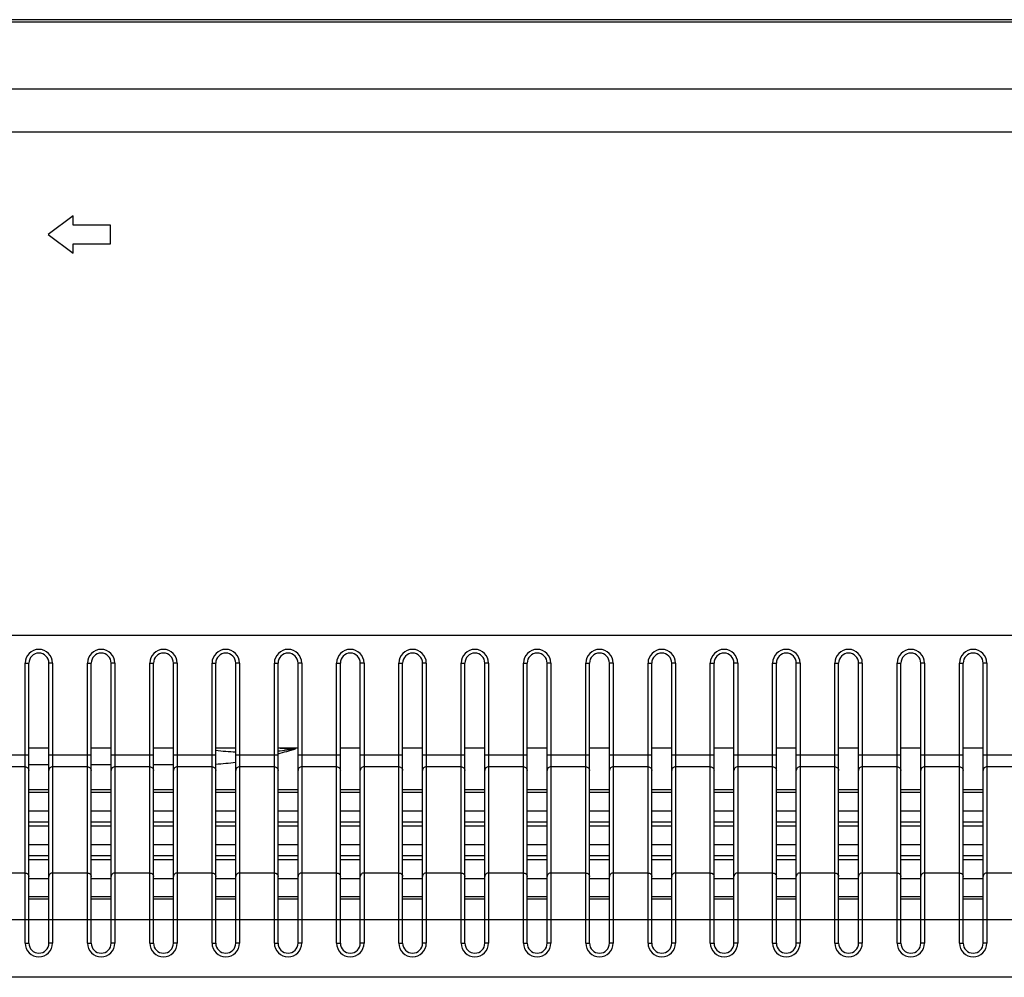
# Model space of a CAD drawing. Header units: millimetres. Extents: x -9020 to -2602, y 1105 to 6065.
# Tile 30 of 80: x -7243 to -7164, y 3379 to 3456. Entities that reach past the tile are written whole.
import ezdxf

# ---------------------------------------------------------------- set-up
doc = ezdxf.new("R2010")
doc.units = ezdxf.units.MM
doc.header["$LTSCALE"] = 65.395
doc.layers.get('0').update_dxf_attribs({"linetype": 'CONTINUOUS'})

msp = doc.modelspace()

# ---------------------------------------------------------------- linework, layer by layer
at = {"color": 7, "linetype": 'Continuous'}
for p, q in [((-6186.602, 3456.02), (-7633.352, 3456.02)), ((-6186.699, 3455.82), (-7633.255, 3455.82)), ((-6192.068, 3450.451), (-7627.886, 3450.451)), ((-6192.068, 3446.987), (-7627.886, 3446.987)), ((-7238.727, 3440.27), (-7240.727, 3438.77)), ((-7238.727, 3439.52), (-7238.727, 3440.27)), ((-7235.727, 3439.52), (-7238.727, 3439.52)), ((-7235.727, 3438.02), (-7235.727, 3439.52)), ((-7240.727, 3438.77), (-7238.727, 3437.27)), ((-7238.727, 3437.27), (-7238.727, 3438.02)), ((-7238.727, 3438.02), (-7235.727, 3438.02)), ((-7242.577, 3381.85), (-7242.577, 3404.35)), ((-7242.577, 3404.35), (-7242.277, 3404.35)), ((-7242.277, 3381.85), (-7242.277, 3404.35)), ((-7240.677, 3381.85), (-7240.677, 3404.35)), ((-7240.377, 3404.35), (-7240.677, 3404.35)), ((-7240.377, 3404.35), (-7240.377, 3381.85)), ((-7237.577, 3381.85), (-7237.577, 3404.35)), ((-7237.577, 3404.35), (-7237.277, 3404.35)), ((-7237.277, 3381.85), (-7237.277, 3404.35)), ((-7235.677, 3381.85), (-7235.677, 3404.35)), ((-7235.377, 3404.35), (-7235.677, 3404.35)), ((-7235.377, 3404.35), (-7235.377, 3381.85)), ((-7232.577, 3381.85), (-7232.577, 3404.35)), ((-7232.577, 3404.35), (-7232.277, 3404.35)), ((-7232.277, 3381.85), (-7232.277, 3404.35)), ((-7230.677, 3381.85), (-7230.677, 3404.35)), ((-7230.377, 3404.35), (-7230.677, 3404.35)), ((-7230.377, 3404.35), (-7230.377, 3381.85)), ((-7227.577, 3381.85), (-7227.577, 3404.35)), ((-7227.577, 3404.35), (-7227.277, 3404.35)), ((-7227.277, 3381.85), (-7227.277, 3404.35)), ((-7225.677, 3381.85), (-7225.677, 3404.35)), ((-7225.377, 3404.35), (-7225.677, 3404.35)), ((-7225.377, 3404.35), (-7225.377, 3381.85)), ((-7222.577, 3381.85), (-7222.577, 3404.35)), ((-7222.577, 3404.35), (-7222.277, 3404.35)), ((-7222.277, 3381.85), (-7222.277, 3404.35)), ((-7220.677, 3381.85), (-7220.677, 3404.35)), ((-7220.377, 3404.35), (-7220.677, 3404.35)), ((-7220.377, 3404.35), (-7220.377, 3381.85)), ((-7217.577, 3381.85), (-7217.577, 3404.35)), ((-7217.577, 3404.35), (-7217.277, 3404.35)), ((-7217.277, 3381.85), (-7217.277, 3404.35)), ((-7215.677, 3381.85), (-7215.677, 3404.35)), ((-7215.377, 3404.35), (-7215.677, 3404.35)), ((-7215.377, 3404.35), (-7215.377, 3381.85)), ((-7212.577, 3381.85), (-7212.577, 3404.35)), ((-7212.577, 3404.35), (-7212.277, 3404.35)), ((-7212.277, 3381.85), (-7212.277, 3404.35)), ((-7210.677, 3381.85), (-7210.677, 3404.35)), ((-7210.377, 3404.35), (-7210.677, 3404.35)), ((-7210.377, 3404.35), (-7210.377, 3381.85)), ((-7207.577, 3381.85), (-7207.577, 3404.35)), ((-7207.577, 3404.35), (-7207.277, 3404.35)), ((-7207.277, 3381.85), (-7207.277, 3404.35)), ((-7205.677, 3381.85), (-7205.677, 3404.35)), ((-7205.377, 3404.35), (-7205.677, 3404.35)), ((-7205.377, 3404.35), (-7205.377, 3381.85)), ((-7202.577, 3381.85), (-7202.577, 3404.35)), ((-7202.577, 3404.35), (-7202.277, 3404.35)), ((-7202.277, 3381.85), (-7202.277, 3404.35)), ((-7200.677, 3381.85), (-7200.677, 3404.35)), ((-7200.377, 3404.35), (-7200.677, 3404.35)), ((-7200.377, 3404.35), (-7200.377, 3381.85)), ((-7197.577, 3381.85), (-7197.577, 3404.35)), ((-7197.577, 3404.35), (-7197.277, 3404.35)), ((-7197.277, 3381.85), (-7197.277, 3404.35)), ((-7195.677, 3381.85), (-7195.677, 3404.35)), ((-7195.377, 3404.35), (-7195.677, 3404.35)), ((-7195.377, 3404.35), (-7195.377, 3381.85)), ((-7192.577, 3381.85), (-7192.577, 3404.35)), ((-7192.577, 3404.35), (-7192.277, 3404.35)), ((-7192.277, 3381.85), (-7192.277, 3404.35)), ((-7190.677, 3381.85), (-7190.677, 3404.35)), ((-7190.377, 3404.35), (-7190.677, 3404.35)), ((-7190.377, 3404.35), (-7190.377, 3381.85)), ((-7187.577, 3381.85), (-7187.577, 3404.35)), ((-7187.577, 3404.35), (-7187.277, 3404.35)), ((-7187.277, 3381.85), (-7187.277, 3404.35)), ((-7185.677, 3381.85), (-7185.677, 3404.35)), ((-7185.377, 3404.35), (-7185.677, 3404.35)), ((-7185.377, 3404.35), (-7185.377, 3381.85)), ((-7182.577, 3381.85), (-7182.577, 3404.35)), ((-7182.577, 3404.35), (-7182.277, 3404.35)), ((-7182.277, 3381.85), (-7182.277, 3404.35)), ((-7180.677, 3381.85), (-7180.677, 3404.35)), ((-7180.377, 3404.35), (-7180.677, 3404.35)), ((-7180.377, 3404.35), (-7180.377, 3381.85)), ((-7177.577, 3381.85), (-7177.577, 3404.35)), ((-7177.577, 3404.35), (-7177.277, 3404.35)), ((-7177.277, 3381.85), (-7177.277, 3404.35)), ((-7175.677, 3381.85), (-7175.677, 3404.35)), ((-7175.377, 3404.35), (-7175.677, 3404.35)), ((-7175.377, 3404.35), (-7175.377, 3381.85)), ((-7172.577, 3381.85), (-7172.577, 3404.35)), ((-7172.577, 3404.35), (-7172.277, 3404.35)), ((-7172.277, 3381.85), (-7172.277, 3404.35)), ((-7170.677, 3381.85), (-7170.677, 3404.35)), ((-7170.377, 3404.35), (-7170.677, 3404.35)), ((-7170.377, 3404.35), (-7170.377, 3381.85)), ((-7167.577, 3381.85), (-7167.577, 3404.35)), ((-7167.577, 3404.35), (-7167.277, 3404.35)), ((-7167.277, 3381.85), (-7167.277, 3404.35)), ((-7165.677, 3381.85), (-7165.677, 3404.35)), ((-7165.377, 3404.35), (-7165.677, 3404.35)), ((-7165.377, 3404.35), (-7165.377, 3381.85)), ((-7242.277, 3397.55), (-7240.677, 3397.55)), ((-7237.277, 3397.55), (-7235.677, 3397.55)), ((-7232.277, 3397.55), (-7230.677, 3397.55)), ((-7227.277, 3397.55), (-7225.677, 3397.55)), ((-7222.277, 3397.55), (-7220.677, 3397.55)), ((-7220.877, 3397.473), (-7220.877, 3397.55)), ((-7217.277, 3397.55), (-7215.677, 3397.55)), ((-7212.277, 3397.55), (-7210.677, 3397.55)), ((-7207.277, 3397.55), (-7205.677, 3397.55)), ((-7202.277, 3397.55), (-7200.677, 3397.55)), ((-7197.277, 3397.55), (-7195.677, 3397.55)), ((-7192.277, 3397.55), (-7190.677, 3397.55)), ((-7187.277, 3397.55), (-7185.677, 3397.55)), ((-7182.277, 3397.55), (-7180.677, 3397.55)), ((-7177.277, 3397.55), (-7175.677, 3397.55)), ((-7172.277, 3397.55), (-7170.677, 3397.55)), ((-7167.277, 3397.55), (-7165.677, 3397.55)), ((-7242.277, 3396.951), (-7245.677, 3396.951)), ((-7237.277, 3396.951), (-7240.677, 3396.951)), ((-7232.277, 3396.951), (-7235.677, 3396.951)), ((-7227.277, 3396.951), (-7230.677, 3396.951)), ((-7222.277, 3396.951), (-7225.677, 3396.951)), ((-7217.277, 3396.951), (-7220.677, 3396.951)), ((-7212.277, 3396.951), (-7215.677, 3396.951)), ((-7207.277, 3396.951), (-7210.677, 3396.951)), ((-7202.277, 3396.951), (-7205.677, 3396.951)), ((-7197.277, 3396.951), (-7200.677, 3396.951)), ((-7192.277, 3396.951), (-7195.677, 3396.951)), ((-7187.277, 3396.951), (-7190.677, 3396.951)), ((-7182.277, 3396.951), (-7185.677, 3396.951)), ((-7177.277, 3396.951), (-7180.677, 3396.951)), ((-7172.277, 3396.951), (-7175.677, 3396.951)), ((-7167.277, 3396.951), (-7170.677, 3396.951)), ((-7162.277, 3396.951), (-7165.677, 3396.951)), ((-7242.577, 3396.011), (-7245.377, 3396.011)), ((-7240.677, 3396.185), (-7242.277, 3396.185)), ((-7237.577, 3396.011), (-7240.377, 3396.011)), ((-7235.677, 3396.185), (-7237.277, 3396.185)), ((-7232.577, 3396.011), (-7235.377, 3396.011)), ((-7230.677, 3396.185), (-7232.277, 3396.185)), ((-7227.577, 3396.011), (-7230.377, 3396.011)), ((-7222.577, 3396.011), (-7225.377, 3396.011)), ((-7217.577, 3396.011), (-7220.377, 3396.011)), ((-7212.577, 3396.011), (-7215.377, 3396.011)), ((-7207.577, 3396.011), (-7210.377, 3396.011)), ((-7202.577, 3396.011), (-7205.377, 3396.011)), ((-7197.577, 3396.011), (-7200.377, 3396.011)), ((-7192.577, 3396.011), (-7195.377, 3396.011)), ((-7187.577, 3396.011), (-7190.377, 3396.011)), ((-7182.577, 3396.011), (-7185.377, 3396.011)), ((-7177.577, 3396.011), (-7180.377, 3396.011)), ((-7172.577, 3396.011), (-7175.377, 3396.011)), ((-7167.577, 3396.011), (-7170.377, 3396.011)), ((-7162.577, 3396.011), (-7165.377, 3396.011)), ((-7242.277, 3394.186), (-7240.677, 3394.186)), ((-7237.277, 3394.186), (-7235.677, 3394.186)), ((-7232.277, 3394.186), (-7230.677, 3394.186)), ((-7227.277, 3394.186), (-7225.677, 3394.186)), ((-7222.277, 3394.186), (-7220.677, 3394.186)), ((-7217.277, 3394.186), (-7215.677, 3394.186)), ((-7212.277, 3394.186), (-7210.677, 3394.186)), ((-7207.277, 3394.186), (-7205.677, 3394.186)), ((-7202.277, 3394.186), (-7200.677, 3394.186)), ((-7197.277, 3394.186), (-7195.677, 3394.186)), ((-7192.277, 3394.186), (-7190.677, 3394.186)), ((-7187.277, 3394.186), (-7185.677, 3394.186)), ((-7182.277, 3394.186), (-7180.677, 3394.186)), ((-7177.277, 3394.186), (-7175.677, 3394.186)), ((-7172.277, 3394.186), (-7170.677, 3394.186)), ((-7167.277, 3394.186), (-7165.677, 3394.186)), ((-7242.277, 3393.984), (-7240.677, 3393.984)), ((-7237.277, 3393.984), (-7235.677, 3393.984)), ((-7232.277, 3393.984), (-7230.677, 3393.984)), ((-7227.277, 3393.984), (-7225.677, 3393.984)), ((-7222.277, 3393.984), (-7220.677, 3393.984)), ((-7217.277, 3393.984), (-7215.677, 3393.984)), ((-7212.277, 3393.984), (-7210.677, 3393.984)), ((-7207.277, 3393.984), (-7205.677, 3393.984)), ((-7202.277, 3393.984), (-7200.677, 3393.984)), ((-7197.277, 3393.984), (-7195.677, 3393.984)), ((-7192.277, 3393.984), (-7190.677, 3393.984)), ((-7187.277, 3393.984), (-7185.677, 3393.984)), ((-7182.277, 3393.984), (-7180.677, 3393.984)), ((-7177.277, 3393.984), (-7175.677, 3393.984)), ((-7172.277, 3393.984), (-7170.677, 3393.984)), ((-7167.277, 3393.984), (-7165.677, 3393.984)), ((-7242.277, 3392.484), (-7240.677, 3392.484)), ((-7237.277, 3392.484), (-7235.677, 3392.484)), ((-7232.277, 3392.484), (-7230.677, 3392.484)), ((-7227.277, 3392.484), (-7225.677, 3392.484)), ((-7222.277, 3392.484), (-7220.677, 3392.484)), ((-7217.277, 3392.484), (-7215.677, 3392.484)), ((-7212.277, 3392.484), (-7210.677, 3392.484)), ((-7207.277, 3392.484), (-7205.677, 3392.484)), ((-7202.277, 3392.484), (-7200.677, 3392.484)), ((-7197.277, 3392.484), (-7195.677, 3392.484)), ((-7192.277, 3392.484), (-7190.677, 3392.484)), ((-7187.277, 3392.484), (-7185.677, 3392.484)), ((-7182.277, 3392.484), (-7180.677, 3392.484)), ((-7177.277, 3392.484), (-7175.677, 3392.484)), ((-7172.277, 3392.484), (-7170.677, 3392.484)), ((-7167.277, 3392.484), (-7165.677, 3392.484)), ((-7242.277, 3391.603), (-7240.677, 3391.603)), ((-7242.277, 3391.272), (-7240.677, 3391.272)), ((-7237.277, 3391.603), (-7235.677, 3391.603)), ((-7237.277, 3391.272), (-7235.677, 3391.272)), ((-7232.277, 3391.603), (-7230.677, 3391.603)), ((-7232.277, 3391.272), (-7230.677, 3391.272)), ((-7227.277, 3391.603), (-7225.677, 3391.603)), ((-7227.277, 3391.272), (-7225.677, 3391.272)), ((-7222.277, 3391.603), (-7220.677, 3391.603)), ((-7222.277, 3391.272), (-7220.677, 3391.272)), ((-7217.277, 3391.603), (-7215.677, 3391.603)), ((-7217.277, 3391.272), (-7215.677, 3391.272)), ((-7212.277, 3391.603), (-7210.677, 3391.603)), ((-7212.277, 3391.272), (-7210.677, 3391.272)), ((-7207.277, 3391.603), (-7205.677, 3391.603)), ((-7207.277, 3391.272), (-7205.677, 3391.272)), ((-7202.277, 3391.603), (-7200.677, 3391.603)), ((-7202.277, 3391.272), (-7200.677, 3391.272)), ((-7197.277, 3391.603), (-7195.677, 3391.603)), ((-7197.277, 3391.272), (-7195.677, 3391.272)), ((-7192.277, 3391.603), (-7190.677, 3391.603)), ((-7192.277, 3391.272), (-7190.677, 3391.272)), ((-7187.277, 3391.603), (-7185.677, 3391.603)), ((-7187.277, 3391.272), (-7185.677, 3391.272)), ((-7182.277, 3391.603), (-7180.677, 3391.603)), ((-7182.277, 3391.272), (-7180.677, 3391.272)), ((-7177.277, 3391.603), (-7175.677, 3391.603)), ((-7177.277, 3391.272), (-7175.677, 3391.272)), ((-7172.277, 3391.603), (-7170.677, 3391.603)), ((-7172.277, 3391.272), (-7170.677, 3391.272)), ((-7167.277, 3391.603), (-7165.677, 3391.603)), ((-7167.277, 3391.272), (-7165.677, 3391.272)), ((-7242.277, 3389.772), (-7240.677, 3389.772)), ((-7237.277, 3389.772), (-7235.677, 3389.772)), ((-7232.277, 3389.772), (-7230.677, 3389.772)), ((-7227.277, 3389.772), (-7225.677, 3389.772)), ((-7222.277, 3389.772), (-7220.677, 3389.772)), ((-7217.277, 3389.772), (-7215.677, 3389.772)), ((-7212.277, 3389.772), (-7210.677, 3389.772)), ((-7207.277, 3389.772), (-7205.677, 3389.772)), ((-7202.277, 3389.772), (-7200.677, 3389.772)), ((-7197.277, 3389.772), (-7195.677, 3389.772)), ((-7192.277, 3389.772), (-7190.677, 3389.772)), ((-7187.277, 3389.772), (-7185.677, 3389.772)), ((-7182.277, 3389.772), (-7180.677, 3389.772)), ((-7177.277, 3389.772), (-7175.677, 3389.772)), ((-7172.277, 3389.772), (-7170.677, 3389.772)), ((-7167.277, 3389.772), (-7165.677, 3389.772)), ((-7242.277, 3388.892), (-7240.677, 3388.892)), ((-7242.277, 3388.561), (-7240.677, 3388.561)), ((-7237.277, 3388.892), (-7235.677, 3388.892)), ((-7237.277, 3388.561), (-7235.677, 3388.561)), ((-7232.277, 3388.892), (-7230.677, 3388.892)), ((-7232.277, 3388.561), (-7230.677, 3388.561)), ((-7227.277, 3388.892), (-7225.677, 3388.892)), ((-7227.277, 3388.561), (-7225.677, 3388.561)), ((-7222.277, 3388.892), (-7220.677, 3388.892)), ((-7222.277, 3388.561), (-7220.677, 3388.561)), ((-7217.277, 3388.892), (-7215.677, 3388.892)), ((-7217.277, 3388.561), (-7215.677, 3388.561)), ((-7212.277, 3388.892), (-7210.677, 3388.892)), ((-7212.277, 3388.561), (-7210.677, 3388.561)), ((-7207.277, 3388.892), (-7205.677, 3388.892)), ((-7207.277, 3388.561), (-7205.677, 3388.561)), ((-7202.277, 3388.892), (-7200.677, 3388.892)), ((-7202.277, 3388.561), (-7200.677, 3388.561)), ((-7197.277, 3388.892), (-7195.677, 3388.892)), ((-7197.277, 3388.561), (-7195.677, 3388.561)), ((-7192.277, 3388.892), (-7190.677, 3388.892)), ((-7192.277, 3388.561), (-7190.677, 3388.561)), ((-7187.277, 3388.892), (-7185.677, 3388.892)), ((-7187.277, 3388.561), (-7185.677, 3388.561)), ((-7182.277, 3388.892), (-7180.677, 3388.892)), ((-7182.277, 3388.561), (-7180.677, 3388.561)), ((-7177.277, 3388.892), (-7175.677, 3388.892)), ((-7177.277, 3388.561), (-7175.677, 3388.561)), ((-7172.277, 3388.892), (-7170.677, 3388.892)), ((-7172.277, 3388.561), (-7170.677, 3388.561)), ((-7167.277, 3388.892), (-7165.677, 3388.892)), ((-7167.277, 3388.561), (-7165.677, 3388.561)), ((-7242.577, 3387.49), (-7245.377, 3387.49)), ((-7242.277, 3387.061), (-7240.677, 3387.061)), ((-7237.577, 3387.49), (-7240.377, 3387.49)), ((-7237.277, 3387.061), (-7235.677, 3387.061)), ((-7232.577, 3387.49), (-7235.377, 3387.49)), ((-7232.277, 3387.061), (-7230.677, 3387.061)), ((-7227.577, 3387.49), (-7230.377, 3387.49)), ((-7227.277, 3387.061), (-7225.677, 3387.061)), ((-7222.577, 3387.49), (-7225.377, 3387.49)), ((-7222.277, 3387.061), (-7220.677, 3387.061)), ((-7217.577, 3387.49), (-7220.377, 3387.49)), ((-7217.277, 3387.061), (-7215.677, 3387.061)), ((-7212.577, 3387.49), (-7215.377, 3387.49)), ((-7212.277, 3387.061), (-7210.677, 3387.061)), ((-7207.577, 3387.49), (-7210.377, 3387.49)), ((-7207.277, 3387.061), (-7205.677, 3387.061)), ((-7202.577, 3387.49), (-7205.377, 3387.49)), ((-7202.277, 3387.061), (-7200.677, 3387.061)), ((-7197.577, 3387.49), (-7200.377, 3387.49)), ((-7197.277, 3387.061), (-7195.677, 3387.061)), ((-7192.577, 3387.49), (-7195.377, 3387.49)), ((-7192.277, 3387.061), (-7190.677, 3387.061)), ((-7187.577, 3387.49), (-7190.377, 3387.49)), ((-7187.277, 3387.061), (-7185.677, 3387.061)), ((-7182.577, 3387.49), (-7185.377, 3387.49)), ((-7182.277, 3387.061), (-7180.677, 3387.061)), ((-7177.577, 3387.49), (-7180.377, 3387.49)), ((-7177.277, 3387.061), (-7175.677, 3387.061)), ((-7172.577, 3387.49), (-7175.377, 3387.49)), ((-7172.277, 3387.061), (-7170.677, 3387.061)), ((-7167.577, 3387.49), (-7170.377, 3387.49)), ((-7167.277, 3387.061), (-7165.677, 3387.061)), ((-7162.577, 3387.49), (-7165.377, 3387.49)), ((-7242.277, 3385.594), (-7240.677, 3385.594)), ((-7242.277, 3385.405), (-7240.677, 3385.405)), ((-7237.277, 3385.594), (-7235.677, 3385.594)), ((-7237.277, 3385.405), (-7235.677, 3385.405)), ((-7232.277, 3385.594), (-7230.677, 3385.594)), ((-7232.277, 3385.405), (-7230.677, 3385.405)), ((-7227.277, 3385.594), (-7225.677, 3385.594)), ((-7227.277, 3385.405), (-7225.677, 3385.405)), ((-7222.277, 3385.594), (-7220.677, 3385.594)), ((-7222.277, 3385.405), (-7220.677, 3385.405)), ((-7217.277, 3385.594), (-7215.677, 3385.594)), ((-7217.277, 3385.405), (-7215.677, 3385.405)), ((-7212.277, 3385.594), (-7210.677, 3385.594)), ((-7212.277, 3385.405), (-7210.677, 3385.405)), ((-7207.277, 3385.594), (-7205.677, 3385.594)), ((-7207.277, 3385.405), (-7205.677, 3385.405)), ((-7202.277, 3385.594), (-7200.677, 3385.594)), ((-7202.277, 3385.405), (-7200.677, 3385.405)), ((-7197.277, 3385.594), (-7195.677, 3385.594)), ((-7197.277, 3385.405), (-7195.677, 3385.405)), ((-7192.277, 3385.594), (-7190.677, 3385.594)), ((-7192.277, 3385.405), (-7190.677, 3385.405)), ((-7187.277, 3385.594), (-7185.677, 3385.594)), ((-7187.277, 3385.405), (-7185.677, 3385.405)), ((-7182.277, 3385.594), (-7180.677, 3385.594)), ((-7182.277, 3385.405), (-7180.677, 3385.405)), ((-7177.277, 3385.594), (-7175.677, 3385.594)), ((-7177.277, 3385.405), (-7175.677, 3385.405)), ((-7172.277, 3385.594), (-7170.677, 3385.594)), ((-7172.277, 3385.405), (-7170.677, 3385.405)), ((-7167.277, 3385.594), (-7165.677, 3385.594)), ((-7167.277, 3385.405), (-7165.677, 3385.405)), ((-6480.387, 3383.732), (-7339.567, 3383.732)), ((-7242.577, 3381.85), (-7242.277, 3381.85)), ((-7240.377, 3381.85), (-7240.677, 3381.85)), ((-7237.577, 3381.85), (-7237.277, 3381.85)), ((-7235.377, 3381.85), (-7235.677, 3381.85)), ((-7232.577, 3381.85), (-7232.277, 3381.85)), ((-7230.377, 3381.85), (-7230.677, 3381.85)), ((-7227.577, 3381.85), (-7227.277, 3381.85)), ((-7225.377, 3381.85), (-7225.677, 3381.85)), ((-7222.577, 3381.85), (-7222.277, 3381.85)), ((-7220.377, 3381.85), (-7220.677, 3381.85)), ((-7217.577, 3381.85), (-7217.277, 3381.85)), ((-7215.377, 3381.85), (-7215.677, 3381.85)), ((-7212.577, 3381.85), (-7212.277, 3381.85)), ((-7210.377, 3381.85), (-7210.677, 3381.85)), ((-7207.577, 3381.85), (-7207.277, 3381.85)), ((-7205.377, 3381.85), (-7205.677, 3381.85)), ((-7202.577, 3381.85), (-7202.277, 3381.85)), ((-7200.377, 3381.85), (-7200.677, 3381.85)), ((-7197.577, 3381.85), (-7197.277, 3381.85)), ((-7195.377, 3381.85), (-7195.677, 3381.85)), ((-7192.577, 3381.85), (-7192.277, 3381.85)), ((-7190.377, 3381.85), (-7190.677, 3381.85)), ((-7187.577, 3381.85), (-7187.277, 3381.85)), ((-7185.377, 3381.85), (-7185.677, 3381.85)), ((-7182.577, 3381.85), (-7182.277, 3381.85)), ((-7180.377, 3381.85), (-7180.677, 3381.85)), ((-7177.577, 3381.85), (-7177.277, 3381.85)), ((-7175.377, 3381.85), (-7175.677, 3381.85)), ((-7172.577, 3381.85), (-7172.277, 3381.85)), ((-7170.377, 3381.85), (-7170.677, 3381.85)), ((-7167.577, 3381.85), (-7167.277, 3381.85)), ((-7165.377, 3381.85), (-7165.677, 3381.85))]:
    msp.add_line(p, q, dxfattribs=at)
at = {"color": 4}
msp.add_lwpolyline([(-7325.037, 3406.579), (-6492.001, 3406.579), (-6492.001, 3379.113), (-7325.037, 3379.113)], close=True, dxfattribs=at)
at = {"color": 7, "linetype": 'Continuous'}
for centre, radius, start, end in [((-7241.477, 3404.35), 1.1, 0, 180), ((-7241.477, 3404.35), 0.8, 0, 180), ((-7236.477, 3404.35), 1.1, 0, 180), ((-7236.477, 3404.35), 0.8, 0, 180), ((-7231.477, 3404.35), 1.1, 0, 180), ((-7231.477, 3404.35), 0.8, 0, 180), ((-7226.477, 3404.35), 1.1, 0, 180), ((-7226.477, 3404.35), 0.8, 0, 180), ((-7221.477, 3404.35), 1.1, 0, 180), ((-7221.477, 3404.35), 0.8, 0, 180), ((-7216.477, 3404.35), 1.1, 0, 180), ((-7216.477, 3404.35), 0.8, 0, 180), ((-7211.477, 3404.35), 1.1, 0, 180), ((-7211.477, 3404.35), 0.8, 0, 180), ((-7206.477, 3404.35), 1.1, 0, 180), ((-7206.477, 3404.35), 0.8, 0, 180), ((-7201.477, 3404.35), 1.1, 0, 180), ((-7201.477, 3404.35), 0.8, 0, 180), ((-7196.477, 3404.35), 1.1, 0, 180), ((-7196.477, 3404.35), 0.8, 0, 180), ((-7191.477, 3404.35), 1.1, 0, 180), ((-7191.477, 3404.35), 0.8, 0, 180), ((-7186.477, 3404.35), 1.1, 0, 180), ((-7186.477, 3404.35), 0.8, 0, 180), ((-7181.477, 3404.35), 1.1, 0, 180), ((-7181.477, 3404.35), 0.8, 0, 180), ((-7176.477, 3404.35), 1.1, 0, 180), ((-7176.477, 3404.35), 0.8, 0, 180), ((-7171.477, 3404.35), 1.1, 0, 180), ((-7171.477, 3404.35), 0.8, 0, 180), ((-7166.477, 3404.35), 1.1, 0, 180), ((-7166.477, 3404.35), 0.8, 0, 180), ((-7224.531, 3420.005), 22.819, 263.08887, 267.12184), ((-7220.877, 3414.12), 16.647, 265.1708, 270), ((-7229.631, 3424.857), 28.748, 284.82048, 287.72746), ((-7224.512, 3420.266), 23.08, 275.55703, 279.06124), ((-7228.945, 3421.471), 25.29, 273.7814, 277.4244), ((-7241.477, 3381.85), 1.1, 180, 0), ((-7241.477, 3381.85), 0.8, 180, 0), ((-7236.477, 3381.85), 1.1, 180, 0), ((-7236.477, 3381.85), 0.8, 180, 0), ((-7231.477, 3381.85), 1.1, 180, 0), ((-7231.477, 3381.85), 0.8, 180, 0), ((-7226.477, 3381.85), 1.1, 180, 0), ((-7226.477, 3381.85), 0.8, 180, 0), ((-7221.477, 3381.85), 1.1, 180, 0), ((-7221.477, 3381.85), 0.8, 180, 360), ((-7216.477, 3381.85), 1.1, 180, 0), ((-7216.477, 3381.85), 0.8, 180, 0), ((-7211.477, 3381.85), 1.1, 180, 0), ((-7211.477, 3381.85), 0.8, 180, 0), ((-7206.477, 3381.85), 1.1, 180, 0), ((-7206.477, 3381.85), 0.8, 180, 0), ((-7201.477, 3381.85), 1.1, 180, 0), ((-7201.477, 3381.85), 0.8, 180, 0), ((-7196.477, 3381.85), 1.1, 180, 0), ((-7196.477, 3381.85), 0.8, 180, 360), ((-7191.477, 3381.85), 1.1, 180, 0), ((-7191.477, 3381.85), 0.8, 180, 0), ((-7186.477, 3381.85), 1.1, 180, 0), ((-7186.477, 3381.85), 0.8, 180, 0), ((-7181.477, 3381.85), 1.1, 180, 0), ((-7181.477, 3381.85), 0.8, 180, 0), ((-7176.477, 3381.85), 1.1, 180, 0), ((-7176.477, 3381.85), 0.8, 180, 0), ((-7171.477, 3381.85), 1.1, 180, 0), ((-7171.477, 3381.85), 0.8, 180, 0), ((-7166.477, 3381.85), 1.1, 180, 0), ((-7166.477, 3381.85), 0.8, 180, 0)]:
    msp.add_arc(centre, radius, start, end, dxfattribs=at)
for points in [[(-7242.577, 3396.011), (-7242.538, 3396.011), (-7242.46, 3395.997), (-7242.36, 3395.935), (-7242.293, 3395.841), (-7242.277, 3395.766), (-7242.277, 3395.729)], [(-7240.377, 3396.011), (-7240.416, 3396.011), (-7240.494, 3395.997), (-7240.594, 3395.935), (-7240.661, 3395.841), (-7240.677, 3395.766), (-7240.677, 3395.729)], [(-7237.577, 3396.011), (-7237.538, 3396.011), (-7237.46, 3395.997), (-7237.36, 3395.935), (-7237.293, 3395.841), (-7237.277, 3395.766), (-7237.277, 3395.729)], [(-7235.377, 3396.011), (-7235.416, 3396.011), (-7235.494, 3395.997), (-7235.594, 3395.935), (-7235.661, 3395.841), (-7235.677, 3395.766), (-7235.677, 3395.729)], [(-7232.577, 3396.011), (-7232.538, 3396.011), (-7232.46, 3395.997), (-7232.36, 3395.935), (-7232.293, 3395.841), (-7232.277, 3395.766), (-7232.277, 3395.729)], [(-7230.377, 3396.011), (-7230.416, 3396.011), (-7230.494, 3395.997), (-7230.594, 3395.935), (-7230.661, 3395.841), (-7230.677, 3395.766), (-7230.677, 3395.729)], [(-7227.577, 3396.011), (-7227.538, 3396.011), (-7227.46, 3395.997), (-7227.36, 3395.935), (-7227.293, 3395.841), (-7227.277, 3395.766), (-7227.277, 3395.729)], [(-7225.377, 3396.011), (-7225.416, 3396.011), (-7225.494, 3395.997), (-7225.594, 3395.935), (-7225.661, 3395.841), (-7225.677, 3395.766), (-7225.677, 3395.729)], [(-7222.577, 3396.011), (-7222.538, 3396.011), (-7222.46, 3395.997), (-7222.36, 3395.935), (-7222.293, 3395.841), (-7222.277, 3395.766), (-7222.277, 3395.729)], [(-7220.377, 3396.011), (-7220.416, 3396.011), (-7220.494, 3395.997), (-7220.594, 3395.935), (-7220.661, 3395.841), (-7220.677, 3395.766), (-7220.677, 3395.729)], [(-7217.577, 3396.011), (-7217.538, 3396.011), (-7217.46, 3395.997), (-7217.36, 3395.935), (-7217.293, 3395.841), (-7217.277, 3395.766), (-7217.277, 3395.729)], [(-7215.377, 3396.011), (-7215.416, 3396.011), (-7215.494, 3395.997), (-7215.594, 3395.935), (-7215.661, 3395.841), (-7215.677, 3395.766), (-7215.677, 3395.729)], [(-7212.577, 3396.011), (-7212.538, 3396.011), (-7212.46, 3395.997), (-7212.36, 3395.935), (-7212.293, 3395.841), (-7212.277, 3395.766), (-7212.277, 3395.729)], [(-7210.377, 3396.011), (-7210.416, 3396.011), (-7210.494, 3395.997), (-7210.594, 3395.935), (-7210.661, 3395.841), (-7210.677, 3395.766), (-7210.677, 3395.729)], [(-7207.577, 3396.011), (-7207.538, 3396.011), (-7207.46, 3395.997), (-7207.36, 3395.935), (-7207.293, 3395.841), (-7207.277, 3395.766), (-7207.277, 3395.729)], [(-7205.377, 3396.011), (-7205.416, 3396.011), (-7205.494, 3395.997), (-7205.594, 3395.935), (-7205.661, 3395.841), (-7205.677, 3395.766), (-7205.677, 3395.729)], [(-7202.577, 3396.011), (-7202.538, 3396.011), (-7202.46, 3395.997), (-7202.36, 3395.935), (-7202.293, 3395.841), (-7202.277, 3395.766), (-7202.277, 3395.729)], [(-7200.377, 3396.011), (-7200.416, 3396.011), (-7200.494, 3395.997), (-7200.594, 3395.935), (-7200.661, 3395.841), (-7200.677, 3395.766), (-7200.677, 3395.729)], [(-7197.577, 3396.011), (-7197.538, 3396.011), (-7197.46, 3395.997), (-7197.36, 3395.935), (-7197.293, 3395.841), (-7197.277, 3395.766), (-7197.277, 3395.729)], [(-7195.377, 3396.011), (-7195.416, 3396.011), (-7195.494, 3395.997), (-7195.594, 3395.935), (-7195.661, 3395.841), (-7195.677, 3395.766), (-7195.677, 3395.729)], [(-7192.577, 3396.011), (-7192.538, 3396.011), (-7192.46, 3395.997), (-7192.36, 3395.935), (-7192.293, 3395.841), (-7192.277, 3395.766), (-7192.277, 3395.729)], [(-7190.377, 3396.011), (-7190.416, 3396.011), (-7190.494, 3395.997), (-7190.594, 3395.935), (-7190.661, 3395.841), (-7190.677, 3395.766), (-7190.677, 3395.729)], [(-7187.577, 3396.011), (-7187.538, 3396.011), (-7187.46, 3395.997), (-7187.36, 3395.935), (-7187.293, 3395.841), (-7187.277, 3395.766), (-7187.277, 3395.729)], [(-7185.377, 3396.011), (-7185.416, 3396.011), (-7185.494, 3395.997), (-7185.594, 3395.935), (-7185.661, 3395.841), (-7185.677, 3395.766), (-7185.677, 3395.729)], [(-7182.577, 3396.011), (-7182.538, 3396.011), (-7182.46, 3395.997), (-7182.36, 3395.935), (-7182.293, 3395.841), (-7182.277, 3395.766), (-7182.277, 3395.729)], [(-7180.377, 3396.011), (-7180.416, 3396.011), (-7180.494, 3395.997), (-7180.594, 3395.935), (-7180.661, 3395.841), (-7180.677, 3395.766), (-7180.677, 3395.729)], [(-7177.577, 3396.011), (-7177.538, 3396.011), (-7177.46, 3395.997), (-7177.36, 3395.935), (-7177.293, 3395.841), (-7177.277, 3395.766), (-7177.277, 3395.729)], [(-7175.377, 3396.011), (-7175.416, 3396.011), (-7175.494, 3395.997), (-7175.594, 3395.935), (-7175.661, 3395.841), (-7175.677, 3395.766), (-7175.677, 3395.729)], [(-7172.577, 3396.011), (-7172.538, 3396.011), (-7172.46, 3395.997), (-7172.36, 3395.935), (-7172.293, 3395.841), (-7172.277, 3395.766), (-7172.277, 3395.729)], [(-7170.377, 3396.011), (-7170.416, 3396.011), (-7170.494, 3395.997), (-7170.594, 3395.935), (-7170.661, 3395.841), (-7170.677, 3395.766), (-7170.677, 3395.729)], [(-7167.577, 3396.011), (-7167.538, 3396.011), (-7167.46, 3395.997), (-7167.36, 3395.935), (-7167.293, 3395.841), (-7167.277, 3395.766), (-7167.277, 3395.729)], [(-7165.377, 3396.011), (-7165.416, 3396.011), (-7165.494, 3395.997), (-7165.594, 3395.935), (-7165.661, 3395.841), (-7165.677, 3395.766), (-7165.677, 3395.729)], [(-7242.577, 3387.49), (-7242.538, 3387.49), (-7242.46, 3387.476), (-7242.36, 3387.414), (-7242.293, 3387.32), (-7242.277, 3387.245), (-7242.277, 3387.208)], [(-7240.377, 3387.49), (-7240.416, 3387.49), (-7240.494, 3387.476), (-7240.594, 3387.414), (-7240.661, 3387.32), (-7240.677, 3387.245), (-7240.677, 3387.208)], [(-7237.577, 3387.49), (-7237.538, 3387.49), (-7237.46, 3387.476), (-7237.36, 3387.414), (-7237.293, 3387.32), (-7237.277, 3387.245), (-7237.277, 3387.208)], [(-7235.377, 3387.49), (-7235.416, 3387.49), (-7235.494, 3387.476), (-7235.594, 3387.414), (-7235.661, 3387.32), (-7235.677, 3387.245), (-7235.677, 3387.208)], [(-7232.577, 3387.49), (-7232.538, 3387.49), (-7232.46, 3387.476), (-7232.36, 3387.414), (-7232.293, 3387.32), (-7232.277, 3387.245), (-7232.277, 3387.208)], [(-7230.377, 3387.49), (-7230.416, 3387.49), (-7230.494, 3387.476), (-7230.594, 3387.414), (-7230.661, 3387.32), (-7230.677, 3387.245), (-7230.677, 3387.208)], [(-7227.577, 3387.49), (-7227.538, 3387.49), (-7227.46, 3387.476), (-7227.36, 3387.414), (-7227.293, 3387.32), (-7227.277, 3387.245), (-7227.277, 3387.208)], [(-7225.377, 3387.49), (-7225.416, 3387.49), (-7225.494, 3387.476), (-7225.594, 3387.414), (-7225.661, 3387.32), (-7225.677, 3387.245), (-7225.677, 3387.208)], [(-7222.577, 3387.49), (-7222.538, 3387.49), (-7222.46, 3387.476), (-7222.36, 3387.414), (-7222.293, 3387.32), (-7222.277, 3387.245), (-7222.277, 3387.208)], [(-7220.377, 3387.49), (-7220.416, 3387.49), (-7220.494, 3387.476), (-7220.594, 3387.414), (-7220.661, 3387.32), (-7220.677, 3387.245), (-7220.677, 3387.208)], [(-7217.577, 3387.49), (-7217.538, 3387.49), (-7217.46, 3387.476), (-7217.36, 3387.414), (-7217.293, 3387.32), (-7217.277, 3387.245), (-7217.277, 3387.208)], [(-7215.377, 3387.49), (-7215.416, 3387.49), (-7215.494, 3387.476), (-7215.594, 3387.414), (-7215.661, 3387.32), (-7215.677, 3387.245), (-7215.677, 3387.208)], [(-7212.577, 3387.49), (-7212.538, 3387.49), (-7212.46, 3387.476), (-7212.36, 3387.414), (-7212.293, 3387.32), (-7212.277, 3387.245), (-7212.277, 3387.208)], [(-7210.377, 3387.49), (-7210.416, 3387.49), (-7210.494, 3387.476), (-7210.594, 3387.414), (-7210.661, 3387.32), (-7210.677, 3387.245), (-7210.677, 3387.208)], [(-7207.577, 3387.49), (-7207.538, 3387.49), (-7207.46, 3387.476), (-7207.36, 3387.414), (-7207.293, 3387.32), (-7207.277, 3387.245), (-7207.277, 3387.208)], [(-7205.377, 3387.49), (-7205.416, 3387.49), (-7205.494, 3387.476), (-7205.594, 3387.414), (-7205.661, 3387.32), (-7205.677, 3387.245), (-7205.677, 3387.208)], [(-7202.577, 3387.49), (-7202.538, 3387.49), (-7202.46, 3387.476), (-7202.36, 3387.414), (-7202.293, 3387.32), (-7202.277, 3387.245), (-7202.277, 3387.208)], [(-7200.377, 3387.49), (-7200.416, 3387.49), (-7200.494, 3387.476), (-7200.594, 3387.414), (-7200.661, 3387.32), (-7200.677, 3387.245), (-7200.677, 3387.208)], [(-7197.577, 3387.49), (-7197.538, 3387.49), (-7197.46, 3387.476), (-7197.36, 3387.414), (-7197.293, 3387.32), (-7197.277, 3387.245), (-7197.277, 3387.208)], [(-7195.377, 3387.49), (-7195.416, 3387.49), (-7195.494, 3387.476), (-7195.594, 3387.414), (-7195.661, 3387.32), (-7195.677, 3387.245), (-7195.677, 3387.208)], [(-7192.577, 3387.49), (-7192.538, 3387.49), (-7192.46, 3387.476), (-7192.36, 3387.414), (-7192.293, 3387.32), (-7192.277, 3387.245), (-7192.277, 3387.208)], [(-7190.377, 3387.49), (-7190.416, 3387.49), (-7190.494, 3387.476), (-7190.594, 3387.414), (-7190.661, 3387.32), (-7190.677, 3387.245), (-7190.677, 3387.208)], [(-7187.577, 3387.49), (-7187.538, 3387.49), (-7187.46, 3387.476), (-7187.36, 3387.414), (-7187.293, 3387.32), (-7187.277, 3387.245), (-7187.277, 3387.208)], [(-7185.377, 3387.49), (-7185.416, 3387.49), (-7185.494, 3387.476), (-7185.594, 3387.414), (-7185.661, 3387.32), (-7185.677, 3387.245), (-7185.677, 3387.208)], [(-7182.577, 3387.49), (-7182.538, 3387.49), (-7182.46, 3387.476), (-7182.36, 3387.414), (-7182.293, 3387.32), (-7182.277, 3387.245), (-7182.277, 3387.208)], [(-7180.377, 3387.49), (-7180.416, 3387.49), (-7180.494, 3387.476), (-7180.594, 3387.414), (-7180.661, 3387.32), (-7180.677, 3387.245), (-7180.677, 3387.208)], [(-7177.577, 3387.49), (-7177.538, 3387.49), (-7177.46, 3387.476), (-7177.36, 3387.414), (-7177.293, 3387.32), (-7177.277, 3387.245), (-7177.277, 3387.208)], [(-7175.377, 3387.49), (-7175.416, 3387.49), (-7175.494, 3387.476), (-7175.594, 3387.414), (-7175.661, 3387.32), (-7175.677, 3387.245), (-7175.677, 3387.208)], [(-7172.577, 3387.49), (-7172.538, 3387.49), (-7172.46, 3387.476), (-7172.36, 3387.414), (-7172.293, 3387.32), (-7172.277, 3387.245), (-7172.277, 3387.208)], [(-7170.377, 3387.49), (-7170.416, 3387.49), (-7170.494, 3387.476), (-7170.594, 3387.414), (-7170.661, 3387.32), (-7170.677, 3387.245), (-7170.677, 3387.208)], [(-7167.577, 3387.49), (-7167.538, 3387.49), (-7167.46, 3387.476), (-7167.36, 3387.414), (-7167.293, 3387.32), (-7167.277, 3387.245), (-7167.277, 3387.208)], [(-7165.377, 3387.49), (-7165.416, 3387.49), (-7165.494, 3387.476), (-7165.594, 3387.414), (-7165.661, 3387.32), (-7165.677, 3387.245), (-7165.677, 3387.208)]]:
    msp.add_open_spline(points, degree=3, knots=[0, 0, 0, 0, 0.257135, 0.510152, 0.757223, 1, 1, 1, 1], dxfattribs=at)

doc.saveas('drawing.dxf')
